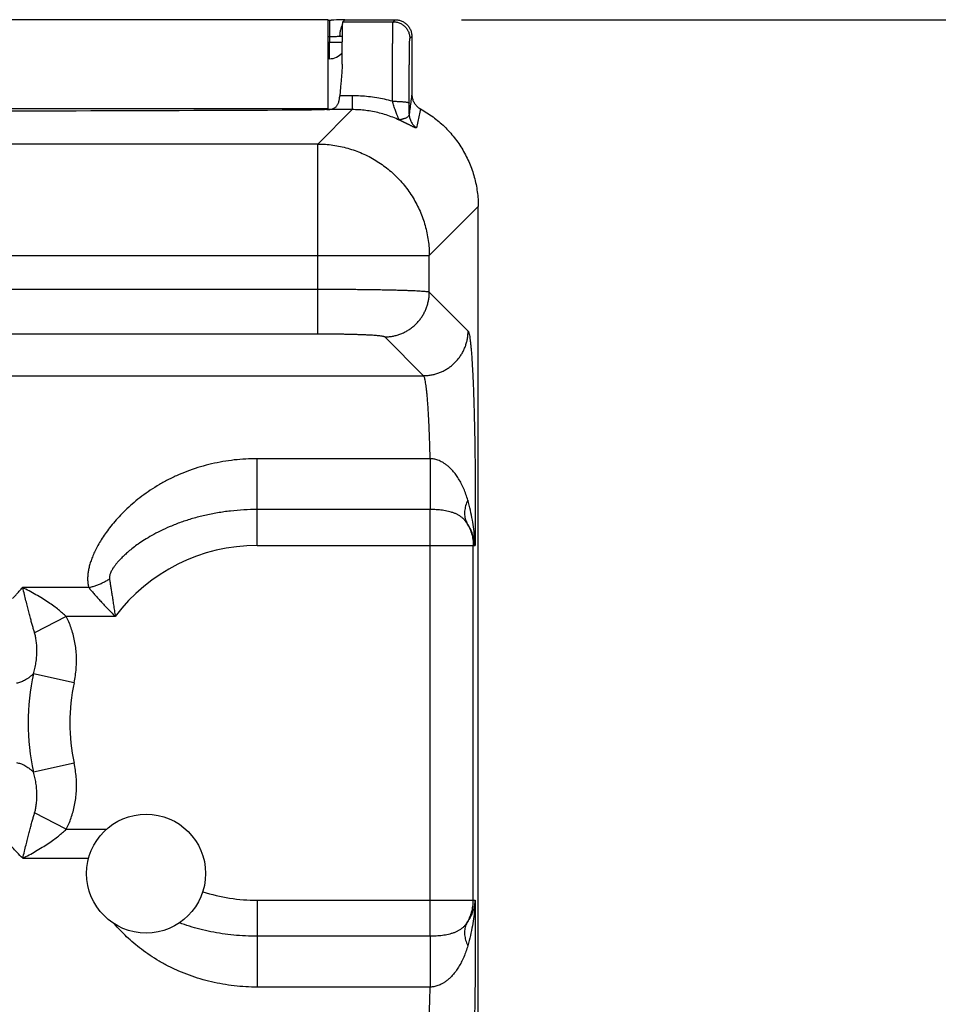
# Model space of a CAD drawing. Header units: inches. Extents: x 0 to 22, y 0 to 17.
# Tile 16 of 42: x 5.3 to 6.1, y 6.7 to 7.6. Entities that reach past the tile are written whole.
import ezdxf

# ---------------------------------------------------------------- set-up
doc = ezdxf.new("R2010")
doc.units = ezdxf.units.IN
doc.header["$LTSCALE"] = 1.21
doc.header["$MEASUREMENT"] = 0
doc.layers.get('0').update_dxf_attribs({"linetype": 'CONTINUOUS'})
doc.layers.add('DIMENSIONS', color=7, linetype='CONTINUOUS')
doc.styles.get("Standard").update_dxf_attribs({"font": 'txt', "width": 0.8})
doc.dimstyles.new('DIMSTYLE_1', dxfattribs={"dimtxt": 0.125, "dimasz": 0.18, "dimexe": 0.18, "dimexo": 0.0625, "dimgap": 0.09, "dimtad": 0, "dimtih": 1, "dimtoh": 1, "dimdec": 3, "dimzin": 4, "dimdsep": 46, "dimtxsty": 'STANDARD', "dimblk": '_FILLED', "dimblk1": '_FILLED', "dimblk2": '_FILLED', "dimcen": 0.09, "dimadec": 0, "dimazin": 0, "dimtp": 0.01, "dimtm": 0.01, "dimtfac": 1, "dimtdec": 3, "dimtofl": 0, "dimtmove": 0, "dimatfit": 3, "dimldrblk": '_FILLED', "dimfxl": 1, "dimtolj": 1, "dimtzin": 4, "dimarcsym": 0})

# ---------------------------------------------------------------- blocks, each defined once
blk = doc.blocks.new('_FILLED')
at = {"color": 0, "linetype": 'BYBLOCK'}
blk.add_solid([(0, 0), (-1, 0.1736), (-1, -0.1736)], dxfattribs=at)
blk = doc.blocks.new('*D2')
at = {"layer": 'DIMENSIONS', "color": 2, "linetype": 'CONTINUOUS'}
for p, q in [((5.6853, 7.56772), (7.32541, 7.56772)), ((7.20041, 7.56772), (7.20041, 6.34509)), ((7.20041, 4.01772), (7.20041, 6.09509)), ((5.73351, 4.01772), (7.32541, 4.01772))]:
    blk.add_line(p, q, dxfattribs=at)
at = {"layer": 'DIMENSIONS', "color": 2, "linetype": 'CONTINUOUS', "xscale": 0.18, "yscale": 0.18, "zscale": 0.18}
for p, rotation in [((7.20041, 7.56772), 90), ((7.20041, 4.01772), 270)]:
    blk.add_blockref('_FILLED', p, dxfattribs=dict(at, rotation=rotation))
at = {"layer": 'DIMENSIONS', "color": 2, "linetype": 'CONTINUOUS', "width": 0.8}
for s, p in [('[', (7.16291, 6.15759)), (']', (7.76291, 6.15759)), ('3.550', (6.53791, 6.15759)), ('90.17', (7.26291, 6.15759))]:
    blk.add_text(s, height=0.125, dxfattribs=at).set_placement(p)

msp = doc.modelspace()

# ---------------------------------------------------------------- linework, layer by layer
at = {"color": 7, "linetype": 'CONTINUOUS'}
for p, q in [((5.56591, 7.56772), (2.36691, 7.56772)), ((5.56591, 7.48722), (5.56591, 7.56772)), ((5.56591, 7.56742), (5.56868, 7.56742)), ((5.56713, 7.56742), (5.56713, 7.55255)), ((5.57911, 7.56592), (5.58091, 7.56772)), ((5.57911, 7.56592), (5.62411, 7.56592)), ((5.58091, 7.56772), (5.62591, 7.56772)), ((5.62411, 7.56592), (5.62591, 7.56772)), ((5.56591, 7.55255), (5.56713, 7.55255)), ((5.56713, 7.55255), (5.56709, 7.54759)), ((5.63911, 7.55092), (5.64091, 7.55272)), ((5.64091, 7.55272), (5.64091, 7.50096)), ((5.56591, 7.54759), (5.56709, 7.54759)), ((5.56709, 7.53272), (5.56709, 7.54759)), ((5.56709, 7.53272), (5.56591, 7.53272)), ((5.5875, 7.49955), (5.57641, 7.49955)), ((5.5875, 7.49955), (5.5875, 7.48715)), ((5.56591, 7.48772), (2.36691, 7.48772)), ((5.55665, 7.45631), (5.5875, 7.48715)), ((5.5875, 7.48715), (5.56488, 7.48715)), ((5.55665, 7.45631), (2.37516, 7.45631)), ((5.55665, 7.28605), (5.55665, 7.45631)), ((5.65656, 7.3564), (5.70041, 7.40025)), ((5.70041, 4.11762), (5.70041, 7.40025)), ((2.27526, 7.3564), (5.65656, 7.3564)), ((5.65656, 7.3235), (5.65656, 7.3564)), ((5.55665, 7.32601), (2.37516, 7.32601)), ((5.6913, 7.28876), (5.65656, 7.3235)), ((5.55665, 7.28605), (2.37516, 7.28605)), ((5.65133, 7.2488), (5.6166, 7.28354)), ((2.28048, 7.2488), (5.65133, 7.2488)), ((5.65734, 7.17441), (5.50241, 7.17441)), ((5.50241, 7.09663), (5.50241, 7.17441)), ((5.65739, 7.12887), (5.50241, 7.12887)), ((5.65739, 6.74656), (5.65739, 7.12887)), ((5.50241, 7.09663), (5.6975, 7.09663)), ((5.69593, 6.7788), (5.69593, 7.09663)), ((5.35156, 7.05893), (5.29211, 7.05893)), ((5.33137, 7.03304), (5.30304, 7.01836)), ((5.37526, 7.03304), (5.33137, 7.03304)), ((5.33842, 6.97374), (5.30203, 6.98174)), ((5.33842, 6.90169), (5.30203, 6.89369)), ((5.33137, 6.84239), (5.30304, 6.85707)), ((5.33137, 6.84239), (5.3674, 6.84239)), ((5.29238, 6.81651), (5.35148, 6.81651)), ((5.50241, 6.7788), (5.6975, 6.7788)), ((5.50241, 6.7788), (5.50241, 6.70103)), ((5.65739, 6.74656), (5.50241, 6.74656)), ((5.65734, 6.70102), (5.50241, 6.70103))]:
    msp.add_line(p, q, dxfattribs=at)
msp.add_lwpolyline([(5.58085, 7.56766), (5.57355, 7.56748), (5.57108, 7.56744), (5.56868, 7.56742)], dxfattribs=at)
msp.add_circle((5.40291, 6.80272), 0.05325, dxfattribs=at)
for centre, radius, start, end in [((5.56709, 7.54772), 0.015, 270, 320.11935), ((5.50241, 6.93772), 0.15892, 90, 143.14108), ((5.50241, 6.93772), 0.20516, 167.60957, 192.38963), ((5.50241, 6.93772), 0.16789, 167.60973, 192.39032), ((5.50241, 6.93772), 0.15892, 252.12139, 270)]:
    msp.add_arc(centre, radius, start, end, dxfattribs=at)
for points, knots in [([(5.57894, 7.56328), (5.57872, 7.56291), (5.57827, 7.5621), (5.5777, 7.56079), (5.5772, 7.55933), (5.5768, 7.5578), (5.57651, 7.5562), (5.57633, 7.55456), (5.57629, 7.55346), (5.57628, 7.5529)], [0, 0, 0, 0, 0.118987, 0.255465, 0.397339, 0.543763, 0.69375, 0.846214, 1, 1, 1, 1]), ([(5.57853, 7.52801), (5.57853, 7.52961), (5.57855, 7.53272), (5.57858, 7.53725), (5.57862, 7.54152), (5.57865, 7.5455), (5.57869, 7.54917), (5.57873, 7.55252), (5.57877, 7.55552), (5.57882, 7.55815), (5.57886, 7.56042), (5.57891, 7.5623), (5.57897, 7.56377), (5.57898, 7.56487), (5.57908, 7.5655), (5.57905, 7.56586), (5.57911, 7.56592)], [0, 0, 0, 0, 0.126098, 0.246029, 0.358847, 0.463834, 0.560888, 0.649332, 0.728494, 0.798147, 0.858037, 0.90768, 0.946791, 0.975336, 0.993091, 1, 1, 1, 1]), ([(5.62356, 7.49462), (5.62356, 7.49654), (5.62356, 7.50034), (5.62357, 7.506), (5.62358, 7.51155), (5.6236, 7.51697), (5.62361, 7.52223), (5.62363, 7.5273), (5.62366, 7.53215), (5.62368, 7.53675), (5.62371, 7.54109), (5.62374, 7.54514), (5.62377, 7.54887), (5.6238, 7.55228), (5.62384, 7.55533), (5.62387, 7.55801), (5.62391, 7.56032), (5.62394, 7.56223), (5.624, 7.56373), (5.624, 7.56485), (5.6241, 7.5655), (5.62406, 7.56585), (5.62411, 7.56592)], [0, 0, 0, 0, 0.080535, 0.160019, 0.238034, 0.314173, 0.388033, 0.459221, 0.527357, 0.592076, 0.65303, 0.709894, 0.762366, 0.810167, 0.853047, 0.89078, 0.923166, 0.950036, 0.971246, 0.986688, 0.996282, 1, 1, 1, 1]), ([(5.62411, 7.56592), (5.62464, 7.56592), (5.62568, 7.56587), (5.62724, 7.56562), (5.62876, 7.56521), (5.63023, 7.56465), (5.63163, 7.56393), (5.63295, 7.56308), (5.63417, 7.56209), (5.63528, 7.56098), (5.63627, 7.55975), (5.63713, 7.55843), (5.63784, 7.55703), (5.63841, 7.55557), (5.63881, 7.55405), (5.63906, 7.55249), (5.63911, 7.55145), (5.63911, 7.55092)], [0, 0, 0, 0, 0.066665, 0.133331, 0.199998, 0.266664, 0.333331, 0.399999, 0.466666, 0.533334, 0.600001, 0.666669, 0.733336, 0.800003, 0.866669, 0.933335, 1, 1, 1, 1]), ([(5.62591, 7.56772), (5.62643, 7.56772), (5.62748, 7.56766), (5.62903, 7.56742), (5.63055, 7.56701), (5.63202, 7.56644), (5.63342, 7.56573), (5.63474, 7.56487), (5.63596, 7.56388), (5.63708, 7.56277), (5.63807, 7.56155), (5.63892, 7.56023), (5.63964, 7.55883), (5.6402, 7.55736), (5.64061, 7.55584), (5.64085, 7.55429), (5.64091, 7.55324), (5.64091, 7.55272)], [0, 0, 0, 0, 0.066673, 0.133327, 0.200015, 0.266655, 0.333353, 0.399984, 0.466686, 0.533314, 0.600016, 0.666647, 0.733345, 0.799985, 0.866673, 0.933327, 1, 1, 1, 1]), ([(5.56713, 7.55255), (5.56767, 7.55255), (5.56876, 7.55257), (5.57038, 7.55263), (5.57197, 7.55272), (5.57349, 7.5528), (5.57492, 7.55288), (5.57584, 7.5529), (5.57628, 7.5529)], [0, 0, 0, 0, 0.177359, 0.35552, 0.530533, 0.69849, 0.855932, 1, 1, 1, 1]), ([(5.57628, 7.5529), (5.57667, 7.5529), (5.57741, 7.5529), (5.57823, 7.5529), (5.57866, 7.5529), (5.57874, 7.5529)], [0, 0, 0, 0, 0.472386, 0.901385, 1, 1, 1, 1]), ([(5.63855, 7.49299), (5.63856, 7.49462), (5.63856, 7.49786), (5.63857, 7.50268), (5.63858, 7.50742), (5.6386, 7.51204), (5.63862, 7.51651), (5.63864, 7.52079), (5.63866, 7.52487), (5.63869, 7.52872), (5.63872, 7.53232), (5.63875, 7.53566), (5.63879, 7.5387), (5.63882, 7.54143), (5.63886, 7.54383), (5.6389, 7.5459), (5.63893, 7.54762), (5.63899, 7.54896), (5.639, 7.54997), (5.63909, 7.55054), (5.63906, 7.55087), (5.63911, 7.55092)], [0, 0, 0, 0, 0.084303, 0.167766, 0.249759, 0.329668, 0.4069, 0.480972, 0.551508, 0.618125, 0.680424, 0.73804, 0.790615, 0.837832, 0.879426, 0.915162, 0.944859, 0.968332, 0.985388, 0.99594, 1, 1, 1, 1]), ([(5.56709, 7.54759), (5.56761, 7.54758), (5.56865, 7.54757), (5.5702, 7.54756), (5.57171, 7.54755), (5.57317, 7.54754), (5.57456, 7.54754), (5.57587, 7.54753), (5.57709, 7.54753), (5.57801, 7.54753), (5.57853, 7.54753), (5.57868, 7.54753)], [0, 0, 0, 0, 0.135331, 0.269179, 0.400076, 0.52659, 0.647335, 0.760988, 0.866303, 0.962129, 1, 1, 1, 1]), ([(5.57853, 7.52801), (5.57852, 7.52667), (5.57843, 7.52384), (5.57814, 7.51942), (5.57773, 7.51469), (5.57726, 7.50973), (5.5768, 7.50466), (5.57653, 7.50125), (5.57641, 7.49955)], [0, 0, 0, 0, 0.141424, 0.297472, 0.465088, 0.640744, 0.820474, 1, 1, 1, 1]), ([(5.56488, 7.48715), (5.56551, 7.48717), (5.56669, 7.48724), (5.56835, 7.48747), (5.56979, 7.48784), (5.57103, 7.48834), (5.57211, 7.48898), (5.57303, 7.48974), (5.57381, 7.49062), (5.57447, 7.49162), (5.57501, 7.49273), (5.57546, 7.49394), (5.57581, 7.49523), (5.57609, 7.49661), (5.57629, 7.49806), (5.57638, 7.49905), (5.57641, 7.49955)], [0, 0, 0, 0, 0.097468, 0.18332, 0.259239, 0.327809, 0.391606, 0.45252, 0.512522, 0.573928, 0.637678, 0.704003, 0.773043, 0.845653, 0.921529, 1, 1, 1, 1]), ([(5.62356, 7.49462), (5.62124, 7.49527), (5.61656, 7.49645), (5.60942, 7.49783), (5.60217, 7.49882), (5.59485, 7.49941), (5.58995, 7.49955), (5.5875, 7.49955)], [0, 0, 0, 0, 0.197472, 0.396775, 0.597363, 0.798649, 1, 1, 1, 1]), ([(5.64091, 7.50096), (5.64063, 7.49897), (5.64009, 7.49501), (5.6393, 7.48909), (5.63878, 7.48517), (5.63853, 7.48321)], [0, 0, 0, 0, 0.336315, 0.669684, 1, 1, 1, 1]), ([(5.64091, 7.50096), (5.64091, 7.50042), (5.64097, 7.49935), (5.64122, 7.49776), (5.64165, 7.49621), (5.64223, 7.49471), (5.64298, 7.49329), (5.64387, 7.49195), (5.64489, 7.49071), (5.64604, 7.4896), (5.64731, 7.48861), (5.64822, 7.48804), (5.64868, 7.48779)], [0, 0, 0, 0, 0.10002, 0.200392, 0.300536, 0.400306, 0.500505, 0.600662, 0.700311, 0.800254, 0.900344, 1, 1, 1, 1]), ([(5.62356, 7.49462), (5.62411, 7.49462), (5.62522, 7.49462), (5.62686, 7.49458), (5.62846, 7.49453), (5.63, 7.49446), (5.63146, 7.49437), (5.63283, 7.49427), (5.63407, 7.49415), (5.63519, 7.49402), (5.63616, 7.49387), (5.63698, 7.49371), (5.63763, 7.49355), (5.63811, 7.49338), (5.63842, 7.49322), (5.63855, 7.49306), (5.63855, 7.49299)], [0, 0, 0, 0, 0.1095, 0.21763, 0.32309, 0.424586, 0.520874, 0.610781, 0.693217, 0.767197, 0.831853, 0.886463, 0.930485, 0.963635, 0.986155, 1, 1, 1, 1]), ([(5.62963, 7.47778), (5.6296, 7.47784), (5.62952, 7.47801), (5.62937, 7.47834), (5.62915, 7.47884), (5.62885, 7.47954), (5.62847, 7.48044), (5.62801, 7.48158), (5.62746, 7.48295), (5.62684, 7.48456), (5.62618, 7.48637), (5.6255, 7.48834), (5.62482, 7.49041), (5.62417, 7.49252), (5.62375, 7.49393), (5.62356, 7.49462)], [0, 0, 0, 0, 0.010824, 0.030816, 0.06104, 0.102752, 0.157123, 0.225394, 0.308301, 0.404901, 0.513435, 0.631081, 0.754144, 0.878536, 1, 1, 1, 1]), ([(5.63853, 7.48321), (5.63853, 7.484), (5.63854, 7.48559), (5.63855, 7.48801), (5.63855, 7.49048), (5.63855, 7.49215), (5.63855, 7.49299)], [0, 0, 0, 0, 0.24069, 0.488013, 0.741315, 1, 1, 1, 1]), ([(2.38065, 7.48695), (2.45096, 7.48667), (2.59164, 7.48617), (2.80274, 7.48552), (3.01401, 7.48497), (3.2254, 7.48454), (3.4369, 7.48421), (3.64848, 7.484), (3.86009, 7.48389), (4.07172, 7.48389), (4.28334, 7.484), (4.49491, 7.48421), (4.70641, 7.48454), (4.91781, 7.48497), (5.12908, 7.48552), (5.34018, 7.48617), (5.48086, 7.48667), (5.55117, 7.48695)], [0, 0, 0, 0, 0.066526, 0.133115, 0.199752, 0.26643, 0.333142, 0.399876, 0.466623, 0.533377, 0.600124, 0.666858, 0.73357, 0.800248, 0.866885, 0.933474, 1, 1, 1, 1]), ([(5.56488, 7.48715), (5.56418, 7.48713), (5.56275, 7.4871), (5.56056, 7.48705), (5.55829, 7.48701), (5.55596, 7.48698), (5.55358, 7.48696), (5.55198, 7.48695), (5.55117, 7.48695)], [0, 0, 0, 0, 0.153037, 0.313203, 0.478905, 0.649314, 0.82359, 1, 1, 1, 1]), ([(5.62963, 7.47778), (5.62773, 7.47867), (5.62388, 7.48032), (5.61796, 7.48244), (5.61194, 7.48417), (5.60584, 7.48551), (5.59972, 7.48646), (5.5936, 7.48703), (5.58952, 7.48715), (5.5875, 7.48715)], [0, 0, 0, 0, 0.144688, 0.28911, 0.433116, 0.576465, 0.718912, 0.860187, 1, 1, 1, 1]), ([(5.63853, 7.48321), (5.63853, 7.4829), (5.63845, 7.48229), (5.63808, 7.48142), (5.63744, 7.48065), (5.63655, 7.48), (5.63548, 7.47949), (5.63437, 7.4791), (5.63332, 7.47879), (5.63238, 7.47852), (5.63156, 7.47833), (5.63089, 7.47814), (5.63036, 7.47808), (5.63004, 7.47786), (5.6298, 7.47784), (5.62967, 7.47779), (5.62962, 7.47778)], [0, 0, 0, 0, 0.083331, 0.163375, 0.248394, 0.347263, 0.456412, 0.562877, 0.661733, 0.749414, 0.824817, 0.887156, 0.93523, 0.963986, 0.987311, 1, 1, 1, 1]), ([(5.63853, 7.48321), (5.63853, 7.48267), (5.63859, 7.4816), (5.63885, 7.48), (5.63929, 7.47844), (5.63989, 7.47694), (5.64064, 7.47551), (5.64155, 7.47417), (5.6426, 7.47293), (5.64377, 7.47182), (5.64463, 7.47116), (5.64508, 7.47086)], [0, 0, 0, 0, 0.111, 0.222039, 0.333098, 0.444181, 0.55529, 0.666427, 0.777593, 0.888784, 1, 1, 1, 1]), ([(5.64868, 7.48779), (5.64827, 7.48589), (5.64745, 7.48211), (5.64624, 7.47647), (5.64546, 7.47272), (5.64508, 7.47086)], [0, 0, 0, 0, 0.336396, 0.669883, 1, 1, 1, 1]), ([(5.64868, 7.48779), (5.65063, 7.48672), (5.65445, 7.48445), (5.65994, 7.48066), (5.66517, 7.47653), (5.67011, 7.47205), (5.67474, 7.46725), (5.67904, 7.46215), (5.68299, 7.45678), (5.68657, 7.45116), (5.68977, 7.44531), (5.69257, 7.43925), (5.69497, 7.43303), (5.69694, 7.42665), (5.69848, 7.42016), (5.69959, 7.41357), (5.70026, 7.40693), (5.70041, 7.40248), (5.70041, 7.40025)], [0, 0, 0, 0, 0.062478, 0.12495, 0.187417, 0.24988, 0.312343, 0.374808, 0.437277, 0.499752, 0.562235, 0.62473, 0.687236, 0.749757, 0.812292, 0.874844, 0.937413, 1, 1, 1, 1]), ([(5.64508, 7.47086), (5.64506, 7.47079), (5.64486, 7.47068), (5.64448, 7.47078), (5.64391, 7.47095), (5.64319, 7.47125), (5.64236, 7.47163), (5.64147, 7.47205), (5.64058, 7.47249), (5.63969, 7.47294), (5.63883, 7.47337), (5.638, 7.47378), (5.6372, 7.47418), (5.63645, 7.47455), (5.63574, 7.4749), (5.63507, 7.47522), (5.63445, 7.47553), (5.63387, 7.47581), (5.63332, 7.47607), (5.63281, 7.47631), (5.63235, 7.47652), (5.63192, 7.47673), (5.63151, 7.47691), (5.63113, 7.47709), (5.63077, 7.47726), (5.63043, 7.47741), (5.63013, 7.47755), (5.62986, 7.47767), (5.6297, 7.47775), (5.62963, 7.47778)], [0, 0, 0, 0, 0.011458, 0.033374, 0.068795, 0.115905, 0.170816, 0.228999, 0.287979, 0.346367, 0.403165, 0.457756, 0.509763, 0.558998, 0.605295, 0.64867, 0.689249, 0.727211, 0.76266, 0.795463, 0.825599, 0.853294, 0.879186, 0.903729, 0.927111, 0.949091, 0.969079, 0.986394, 1, 1, 1, 1]), ([(5.55665, 7.45631), (5.55893, 7.4563), (5.56347, 7.45614), (5.57026, 7.45543), (5.57699, 7.45426), (5.58362, 7.45263), (5.59012, 7.45055), (5.59647, 7.44804), (5.60264, 7.4451), (5.60859, 7.44174), (5.61429, 7.43799), (5.61973, 7.43386), (5.62488, 7.42936), (5.6297, 7.42453), (5.63419, 7.41938), (5.63831, 7.41394), (5.64206, 7.40823), (5.6454, 7.40228), (5.64834, 7.39611), (5.65085, 7.38975), (5.65291, 7.38325), (5.65453, 7.37664), (5.65569, 7.36994), (5.65639, 7.36319), (5.65655, 7.35866), (5.65656, 7.3564)], [0, 0, 0, 0, 0.043491, 0.086989, 0.130493, 0.174003, 0.217516, 0.261034, 0.304554, 0.348076, 0.391601, 0.435131, 0.478667, 0.522198, 0.56572, 0.609231, 0.652734, 0.69624, 0.739776, 0.783318, 0.826805, 0.870204, 0.913512, 0.956758, 1, 1, 1, 1]), ([(5.65656, 7.3235), (5.6564, 7.32359), (5.6559, 7.32371), (5.65496, 7.32388), (5.65357, 7.32404), (5.65176, 7.3242), (5.64953, 7.32436), (5.64689, 7.32452), (5.64385, 7.32467), (5.64042, 7.32482), (5.63663, 7.32496), (5.63249, 7.3251), (5.62802, 7.32523), (5.62323, 7.32535), (5.61816, 7.32546), (5.61281, 7.32556), (5.60722, 7.32565), (5.6014, 7.32573), (5.59539, 7.32581), (5.5892, 7.32587), (5.58287, 7.32592), (5.57642, 7.32596), (5.56988, 7.32599), (5.56328, 7.326), (5.55886, 7.32601), (5.55665, 7.32601)], [0, 0, 0, 0, 0.005391, 0.015043, 0.028996, 0.047211, 0.069617, 0.096118, 0.126598, 0.160919, 0.198919, 0.240418, 0.285223, 0.333146, 0.383984, 0.437531, 0.493559, 0.551823, 0.612072, 0.674043, 0.737467, 0.802065, 0.867556, 0.933639, 1, 1, 1, 1]), ([(5.6166, 7.28354), (5.61776, 7.28354), (5.62008, 7.28365), (5.62354, 7.28411), (5.62694, 7.28487), (5.63026, 7.28592), (5.63349, 7.28726), (5.63658, 7.28888), (5.63952, 7.29075), (5.64229, 7.29288), (5.64486, 7.29524), (5.64722, 7.29781), (5.64934, 7.30058), (5.65122, 7.30352), (5.65284, 7.30661), (5.65417, 7.30983), (5.65523, 7.31316), (5.65599, 7.31656), (5.65645, 7.32002), (5.65656, 7.32234), (5.65656, 7.3235)], [0, 0, 0, 0, 0.055526, 0.111061, 0.166605, 0.222157, 0.277716, 0.333281, 0.388851, 0.444424, 0.499998, 0.555573, 0.611146, 0.666716, 0.722281, 0.777841, 0.833393, 0.888937, 0.944473, 1, 1, 1, 1]), ([(5.65133, 7.2488), (5.65249, 7.2488), (5.65482, 7.24891), (5.65827, 7.24937), (5.66168, 7.25013), (5.665, 7.25119), (5.66822, 7.25252), (5.67132, 7.25414), (5.67426, 7.25602), (5.67703, 7.25814), (5.6796, 7.2605), (5.68196, 7.26307), (5.68408, 7.26584), (5.68596, 7.26878), (5.68757, 7.27187), (5.68891, 7.2751), (5.68997, 7.27842), (5.69073, 7.28182), (5.69119, 7.28528), (5.69129, 7.2876), (5.6913, 7.28876)], [0, 0, 0, 0, 0.055526, 0.111062, 0.166606, 0.222158, 0.277718, 0.333283, 0.388852, 0.444425, 0.5, 0.555574, 0.611147, 0.666717, 0.722282, 0.777841, 0.833393, 0.888938, 0.944473, 1, 1, 1, 1]), ([(5.6913, 7.28876), (5.69148, 7.28858), (5.69179, 7.28791), (5.69217, 7.28665), (5.69256, 7.28481), (5.69295, 7.2824), (5.69333, 7.27944), (5.69371, 7.27593), (5.69408, 7.27188), (5.69444, 7.26732), (5.69479, 7.26226), (5.69512, 7.25672), (5.69544, 7.25073), (5.69574, 7.24429), (5.69602, 7.23744), (5.69628, 7.2302), (5.69653, 7.2226), (5.69675, 7.21467), (5.69695, 7.20645), (5.69713, 7.19795), (5.69729, 7.18923), (5.69742, 7.1803), (5.69753, 7.1712), (5.69761, 7.16195), (5.69767, 7.15259), (5.69771, 7.14317), (5.69772, 7.13373), (5.6977, 7.12432), (5.69766, 7.11498), (5.69759, 7.10576), (5.69753, 7.09966), (5.6975, 7.09663)], [0, 0, 0, 0, 0.004148, 0.011013, 0.020752, 0.0334, 0.048941, 0.067325, 0.088467, 0.112269, 0.138633, 0.167471, 0.198693, 0.232196, 0.267853, 0.30553, 0.345073, 0.386327, 0.42913, 0.473308, 0.518684, 0.565112, 0.612446, 0.660539, 0.709215, 0.75824, 0.807364, 0.856341, 0.904928, 0.952887, 1, 1, 1, 1]), ([(5.6166, 7.28354), (5.6165, 7.28364), (5.61612, 7.28378), (5.61541, 7.28397), (5.61434, 7.28415), (5.61295, 7.28434), (5.61121, 7.28452), (5.60916, 7.2847), (5.60681, 7.28487), (5.60416, 7.28503), (5.60123, 7.28518), (5.59804, 7.28533), (5.59461, 7.28546), (5.59096, 7.28558), (5.58711, 7.28569), (5.58308, 7.28578), (5.57889, 7.28586), (5.57457, 7.28593), (5.57016, 7.28598), (5.56568, 7.28602), (5.56117, 7.28604), (5.55816, 7.28605), (5.55665, 7.28605)], [0, 0, 0, 0, 0.006956, 0.019248, 0.037166, 0.060699, 0.089728, 0.124066, 0.163457, 0.207688, 0.25656, 0.309797, 0.367053, 0.427964, 0.492179, 0.559371, 0.629214, 0.701249, 0.774921, 0.849665, 0.924892, 1, 1, 1, 1]), ([(5.65734, 7.17441), (5.65729, 7.1767), (5.65718, 7.18121), (5.65699, 7.18787), (5.65678, 7.19431), (5.65654, 7.2005), (5.65628, 7.20642), (5.65599, 7.21204), (5.65569, 7.21733), (5.65536, 7.22227), (5.65502, 7.22684), (5.65466, 7.23102), (5.65429, 7.2348), (5.6539, 7.23815), (5.6535, 7.24106), (5.6531, 7.24352), (5.65269, 7.24551), (5.65227, 7.24705), (5.65187, 7.24812), (5.65152, 7.24866), (5.65133, 7.2488)], [0, 0, 0, 0, 0.091707, 0.180797, 0.266917, 0.349724, 0.428883, 0.504066, 0.574931, 0.641151, 0.702437, 0.758544, 0.809237, 0.854296, 0.893545, 0.926846, 0.954106, 0.975284, 0.990446, 1, 1, 1, 1]), ([(5.50241, 7.17441), (5.49899, 7.17441), (5.49213, 7.17421), (5.48186, 7.17335), (5.47165, 7.17189), (5.46154, 7.16985), (5.45161, 7.16723), (5.4419, 7.16404), (5.43249, 7.1603), (5.42345, 7.15605), (5.41484, 7.15136), (5.40673, 7.14629), (5.39917, 7.14093), (5.39219, 7.13536), (5.38582, 7.12967), (5.38006, 7.12395), (5.37489, 7.11826), (5.37031, 7.11267), (5.36629, 7.10722), (5.3628, 7.10195), (5.35981, 7.0969), (5.3573, 7.09208), (5.35524, 7.08749), (5.35356, 7.08316), (5.3523, 7.07906), (5.35137, 7.07519), (5.35078, 7.07154), (5.35051, 7.06808), (5.35055, 7.06483), (5.35088, 7.06179), (5.3513, 7.05985), (5.35156, 7.05893)], [0, 0, 0, 0, 0.048976, 0.098145, 0.147381, 0.196569, 0.245603, 0.294363, 0.342713, 0.390443, 0.437292, 0.482989, 0.527266, 0.569889, 0.610661, 0.649428, 0.686092, 0.720589, 0.752895, 0.783016, 0.810994, 0.836893, 0.860806, 0.882882, 0.903274, 0.922186, 0.939795, 0.956258, 0.971698, 0.986237, 1, 1, 1, 1]), ([(5.69101, 7.1373), (5.69053, 7.13903), (5.68945, 7.14246), (5.68755, 7.14744), (5.68535, 7.15214), (5.68293, 7.15643), (5.68039, 7.16018), (5.67784, 7.16335), (5.67534, 7.16597), (5.67294, 7.1681), (5.67064, 7.16982), (5.66844, 7.17119), (5.66637, 7.17225), (5.66442, 7.17305), (5.66258, 7.17365), (5.6608, 7.17406), (5.65907, 7.17431), (5.65792, 7.17439), (5.65734, 7.17441)], [0, 0, 0, 0, 0.101174, 0.201699, 0.299666, 0.392842, 0.478213, 0.554215, 0.621384, 0.681221, 0.734762, 0.782863, 0.826185, 0.865418, 0.901414, 0.935139, 0.96763, 1, 1, 1, 1]), ([(5.65734, 7.17441), (5.65734, 7.17338), (5.65734, 7.17131), (5.65735, 7.16816), (5.65735, 7.16497), (5.65735, 7.16175), (5.65735, 7.15853), (5.65736, 7.15532), (5.65736, 7.15215), (5.65736, 7.14905), (5.65737, 7.14603), (5.65737, 7.14312), (5.65737, 7.14034), (5.65738, 7.1377), (5.65738, 7.13522), (5.65738, 7.13293), (5.65739, 7.13083), (5.65739, 7.1295), (5.65739, 7.12887)], [0, 0, 0, 0, 0.067599, 0.136783, 0.207057, 0.277929, 0.348901, 0.419475, 0.489154, 0.557449, 0.623881, 0.687983, 0.749306, 0.807418, 0.861912, 0.912405, 0.958542, 1, 1, 1, 1]), ([(5.69101, 7.1373), (5.69063, 7.13648), (5.68993, 7.13484), (5.6891, 7.13236), (5.68851, 7.1299), (5.68817, 7.1275), (5.68808, 7.12516), (5.68824, 7.1229), (5.68864, 7.12075), (5.6893, 7.1187), (5.6899, 7.11742), (5.69024, 7.11681)], [0, 0, 0, 0, 0.1276, 0.250582, 0.368938, 0.482797, 0.592438, 0.698303, 0.800995, 0.901267, 1, 1, 1, 1]), ([(5.6975, 7.09663), (5.69746, 7.09894), (5.69724, 7.10381), (5.69647, 7.11143), (5.6952, 7.11967), (5.69339, 7.12838), (5.69186, 7.13429), (5.69101, 7.1373)], [0, 0, 0, 0, 0.167663, 0.353927, 0.556477, 0.772778, 1, 1, 1, 1]), ([(5.50241, 7.12887), (5.4984, 7.12887), (5.49042, 7.12865), (5.47854, 7.12765), (5.46689, 7.12601), (5.45557, 7.12375), (5.44467, 7.12092), (5.43429, 7.11756), (5.42461, 7.11379), (5.41586, 7.10978), (5.40822, 7.10575), (5.40169, 7.10185), (5.39613, 7.09815), (5.39138, 7.09466), (5.38733, 7.0914), (5.38388, 7.08836), (5.38095, 7.08555), (5.37848, 7.08294), (5.37641, 7.08054), (5.37469, 7.07833), (5.3733, 7.07631), (5.37218, 7.07446), (5.37133, 7.07279), (5.3707, 7.07128), (5.37029, 7.06993), (5.37006, 7.06873), (5.37, 7.06769), (5.37005, 7.06704), (5.3701, 7.06674)], [0, 0, 0, 0, 0.07789, 0.155217, 0.23157, 0.306534, 0.379559, 0.450331, 0.518459, 0.58146, 0.63738, 0.686256, 0.729291, 0.767236, 0.800734, 0.830353, 0.856546, 0.879708, 0.900165, 0.918201, 0.93405, 0.947936, 0.960061, 0.970584, 0.979648, 0.987432, 0.994143, 1, 1, 1, 1]), ([(5.69024, 7.11681), (5.68981, 7.11746), (5.68888, 7.11874), (5.68725, 7.12049), (5.68541, 7.12208), (5.68336, 7.12348), (5.68113, 7.12469), (5.67875, 7.12571), (5.67625, 7.12656), (5.67366, 7.12725), (5.671, 7.12779), (5.66831, 7.12821), (5.66559, 7.12852), (5.66286, 7.12872), (5.66012, 7.12885), (5.6583, 7.12887), (5.65739, 7.12887)], [0, 0, 0, 0, 0.064411, 0.129761, 0.196284, 0.264183, 0.33361, 0.404599, 0.477022, 0.550605, 0.624991, 0.699832, 0.774859, 0.849952, 0.925043, 1, 1, 1, 1]), ([(5.6975, 7.09663), (5.6974, 7.098), (5.69706, 7.10077), (5.69609, 7.1049), (5.69464, 7.10902), (5.6927, 7.11303), (5.69111, 7.11557), (5.69024, 7.11681)], [0, 0, 0, 0, 0.189326, 0.385034, 0.58597, 0.791226, 1, 1, 1, 1]), ([(5.69024, 7.11681), (5.69071, 7.11605), (5.69159, 7.1145), (5.69274, 7.1121), (5.69372, 7.10963), (5.69452, 7.1071), (5.69515, 7.10453), (5.6956, 7.10192), (5.69587, 7.09928), (5.69593, 7.09752), (5.69593, 7.09663)], [0, 0, 0, 0, 0.125901, 0.251316, 0.376328, 0.501104, 0.625839, 0.750545, 0.875238, 1, 1, 1, 1]), ([(5.35156, 7.05893), (5.35265, 7.05918), (5.35482, 7.05975), (5.35802, 7.06079), (5.36118, 7.06202), (5.36426, 7.06342), (5.36724, 7.06499), (5.36916, 7.06614), (5.3701, 7.06674)], [0, 0, 0, 0, 0.165425, 0.33235, 0.50003, 0.667702, 0.834608, 1, 1, 1, 1]), ([(5.3701, 7.06674), (5.37027, 7.06571), (5.37061, 7.06354), (5.37116, 7.06014), (5.37175, 7.05642), (5.37238, 7.05239), (5.37304, 7.04803), (5.37376, 7.04334), (5.3745, 7.0383), (5.375, 7.03483), (5.37525, 7.03304)], [0, 0, 0, 0, 0.092173, 0.193177, 0.303373, 0.423044, 0.552343, 0.691422, 0.840577, 1, 1, 1, 1]), ([(5.28327, 7.04918), (5.28392, 7.04989), (5.28548, 7.05122), (5.28754, 7.0537), (5.2898, 7.05627), (5.29131, 7.05807), (5.29211, 7.05893)], [0, 0, 0, 0, 0.219292, 0.465451, 0.732704, 1, 1, 1, 1]), ([(5.33137, 7.03304), (5.33033, 7.03404), (5.32809, 7.0361), (5.32439, 7.03918), (5.32014, 7.0424), (5.3153, 7.04576), (5.30993, 7.0492), (5.30417, 7.05262), (5.29828, 7.05588), (5.29432, 7.05795), (5.29237, 7.05893)], [0, 0, 0, 0, 0.092303, 0.194249, 0.307353, 0.432971, 0.570093, 0.714866, 0.860499, 1, 1, 1, 1]), ([(5.30304, 7.01836), (5.30274, 7.0194), (5.30211, 7.02158), (5.30112, 7.02501), (5.30008, 7.02875), (5.29896, 7.03281), (5.29779, 7.03724), (5.29658, 7.04204), (5.29528, 7.04725), (5.29392, 7.05294), (5.29291, 7.05687), (5.29238, 7.05892)], [0, 0, 0, 0, 0.07755, 0.162382, 0.254774, 0.355277, 0.464166, 0.581862, 0.709268, 0.848777, 1, 1, 1, 1]), ([(5.35156, 7.05893), (5.35228, 7.05808), (5.35378, 7.05631), (5.35616, 7.05355), (5.35877, 7.05058), (5.36161, 7.0474), (5.36469, 7.04403), (5.36799, 7.04048), (5.37153, 7.0368), (5.37398, 7.0343), (5.37525, 7.03304)], [0, 0, 0, 0, 0.09462, 0.198418, 0.311286, 0.432959, 0.563045, 0.701145, 0.846941, 1, 1, 1, 1]), ([(5.33842, 6.97374), (5.33888, 6.97583), (5.33966, 6.98003), (5.34038, 6.98639), (5.34067, 6.99276), (5.34052, 6.99907), (5.33995, 7.00529), (5.33896, 7.01135), (5.33758, 7.01721), (5.33585, 7.0228), (5.33379, 7.02808), (5.33221, 7.03143), (5.33137, 7.03304)], [0, 0, 0, 0, 0.105312, 0.210468, 0.315104, 0.418868, 0.521416, 0.622398, 0.721308, 0.817576, 0.910642, 1, 1, 1, 1]), ([(5.30202, 6.98174), (5.30251, 6.98332), (5.30337, 6.98656), (5.30433, 6.99155), (5.30493, 6.99661), (5.30517, 7.0016), (5.30506, 7.00638), (5.30465, 7.01081), (5.30398, 7.01478), (5.30337, 7.01723), (5.30304, 7.01836)], [0, 0, 0, 0, 0.133557, 0.271293, 0.409693, 0.545371, 0.674974, 0.795729, 0.905034, 1, 1, 1, 1]), ([(5.30203, 6.98174), (5.30132, 6.98109), (5.29996, 6.97989), (5.29791, 6.97826), (5.29594, 6.97688), (5.29404, 6.97574), (5.2922, 6.97481), (5.29039, 6.9741), (5.28861, 6.97359), (5.28742, 6.97339), (5.28683, 6.97332)], [0, 0, 0, 0, 0.162256, 0.309675, 0.4447, 0.5695, 0.685976, 0.795613, 0.899802, 1, 1, 1, 1]), ([(5.28683, 6.90211), (5.28745, 6.90204), (5.2887, 6.90182), (5.29056, 6.90128), (5.29242, 6.90052), (5.29429, 6.89955), (5.29618, 6.89839), (5.29811, 6.89702), (5.30007, 6.89545), (5.30137, 6.8943), (5.30202, 6.8937)], [0, 0, 0, 0, 0.106024, 0.214925, 0.328154, 0.446991, 0.572611, 0.706046, 0.848233, 1, 1, 1, 1]), ([(5.33137, 6.84239), (5.3322, 6.844), (5.33378, 6.84733), (5.33583, 6.85259), (5.33757, 6.85818), (5.33895, 6.86403), (5.33994, 6.87009), (5.34052, 6.87631), (5.34067, 6.88262), (5.34039, 6.88899), (5.33966, 6.89537), (5.33889, 6.89959), (5.33842, 6.90169)], [0, 0, 0, 0, 0.08888, 0.181695, 0.277864, 0.376754, 0.477717, 0.580218, 0.683969, 0.788702, 0.894142, 1, 1, 1, 1]), ([(5.30304, 6.85707), (5.30337, 6.85819), (5.30397, 6.86064), (5.30464, 6.8646), (5.30506, 6.86903), (5.30517, 6.87381), (5.30493, 6.8788), (5.30433, 6.88387), (5.30338, 6.88886), (5.30251, 6.89211), (5.30202, 6.89369)], [0, 0, 0, 0, 0.094579, 0.203651, 0.324296, 0.453874, 0.589626, 0.728183, 0.866153, 1, 1, 1, 1]), ([(5.29238, 6.81651), (5.29293, 6.81856), (5.29393, 6.82251), (5.2953, 6.82821), (5.2966, 6.83342), (5.2978, 6.83821), (5.29895, 6.84263), (5.30007, 6.84669), (5.30112, 6.85043), (5.30211, 6.85385), (5.30274, 6.85603), (5.30304, 6.85707)], [0, 0, 0, 0, 0.15234, 0.291485, 0.418919, 0.536379, 0.644914, 0.745267, 0.837649, 0.922495, 1, 1, 1, 1]), ([(5.29238, 6.81651), (5.29074, 6.81819), (5.28757, 6.8215), (5.28296, 6.82636), (5.2786, 6.83095), (5.27447, 6.83522), (5.27054, 6.83913), (5.26679, 6.84264), (5.2632, 6.84571), (5.25975, 6.84834), (5.25643, 6.85048), (5.25321, 6.85213), (5.2501, 6.85326), (5.24803, 6.85369), (5.24703, 6.8538)], [0, 0, 0, 0, 0.118299, 0.230794, 0.337068, 0.436819, 0.529821, 0.615942, 0.695212, 0.767747, 0.833843, 0.894069, 0.949158, 1, 1, 1, 1]), ([(5.29238, 6.81651), (5.29427, 6.81746), (5.29818, 6.81949), (5.30402, 6.82273), (5.3098, 6.82615), (5.31521, 6.82961), (5.32008, 6.83299), (5.32435, 6.83623), (5.32807, 6.83932), (5.33033, 6.84138), (5.33137, 6.84239)], [0, 0, 0, 0, 0.135664, 0.28088, 0.426697, 0.564713, 0.691009, 0.804738, 0.907235, 1, 1, 1, 1]), ([(5.6975, 6.7788), (5.6974, 6.77743), (5.69706, 6.77466), (5.69609, 6.77053), (5.69464, 6.76642), (5.6927, 6.7624), (5.69111, 6.75986), (5.69024, 6.75862)], [0, 0, 0, 0, 0.189273, 0.385002, 0.585969, 0.791254, 1, 1, 1, 1]), ([(5.69024, 6.75862), (5.69071, 6.75938), (5.69159, 6.76093), (5.69274, 6.76333), (5.69372, 6.7658), (5.69452, 6.76833), (5.69515, 6.77091), (5.6956, 6.77352), (5.69587, 6.77615), (5.69593, 6.77792), (5.69593, 6.7788)], [0, 0, 0, 0, 0.125902, 0.251316, 0.376328, 0.501104, 0.625839, 0.750545, 0.875238, 1, 1, 1, 1]), ([(5.6975, 6.7788), (5.69746, 6.77649), (5.69724, 6.77163), (5.69648, 6.76401), (5.6952, 6.75577), (5.69339, 6.74706), (5.69186, 6.74115), (5.69101, 6.73813)], [0, 0, 0, 0, 0.167533, 0.353691, 0.556199, 0.772567, 1, 1, 1, 1]), ([(5.6975, 6.7788), (5.69753, 6.77578), (5.69759, 6.76967), (5.69766, 6.76046), (5.6977, 6.75112), (5.69772, 6.7417), (5.69771, 6.73226), (5.69767, 6.72284), (5.69761, 6.71348), (5.69753, 6.70424), (5.69742, 6.69513), (5.69729, 6.6862), (5.69713, 6.67748), (5.69695, 6.66899), (5.69675, 6.66076), (5.69653, 6.65283), (5.69628, 6.64523), (5.69602, 6.63799), (5.69574, 6.63114), (5.69544, 6.62471), (5.69512, 6.61871), (5.69479, 6.61317), (5.69444, 6.60812), (5.69408, 6.60355), (5.69371, 6.59951), (5.69333, 6.59599), (5.69295, 6.59303), (5.69256, 6.59063), (5.69217, 6.58878), (5.69179, 6.58752), (5.69148, 6.58686), (5.6913, 6.58667)], [0, 0, 0, 0, 0.047113, 0.095072, 0.143659, 0.192636, 0.24176, 0.290785, 0.339461, 0.387554, 0.434888, 0.481316, 0.526692, 0.57087, 0.613673, 0.654926, 0.69447, 0.732147, 0.767804, 0.801307, 0.832529, 0.861366, 0.88773, 0.911532, 0.932675, 0.951059, 0.966599, 0.979248, 0.988987, 0.995852, 1, 1, 1, 1]), ([(5.50241, 6.70103), (5.49898, 6.70103), (5.49209, 6.70122), (5.48179, 6.70209), (5.47154, 6.70356), (5.4614, 6.70561), (5.45144, 6.70825), (5.4417, 6.71147), (5.43226, 6.71523), (5.4232, 6.71951), (5.41457, 6.72423), (5.40645, 6.72933), (5.39889, 6.73472), (5.39191, 6.74031), (5.38555, 6.74602), (5.37979, 6.75176), (5.37625, 6.75568), (5.37458, 6.75763)], [0, 0, 0, 0, 0.071421, 0.143136, 0.214955, 0.286709, 0.358238, 0.429362, 0.499873, 0.569465, 0.637744, 0.704333, 0.768855, 0.830917, 0.890218, 0.946619, 1, 1, 1, 1]), ([(5.50241, 6.74656), (5.49889, 6.74656), (5.49186, 6.74673), (5.48139, 6.74751), (5.47108, 6.74878), (5.46099, 6.75054), (5.45119, 6.75276), (5.44176, 6.75541), (5.43565, 6.75747), (5.43268, 6.75856)], [0, 0, 0, 0, 0.148576, 0.296362, 0.44267, 0.586842, 0.728222, 0.866158, 1, 1, 1, 1]), ([(5.69024, 6.75862), (5.68981, 6.75797), (5.68888, 6.75669), (5.68725, 6.75494), (5.6854, 6.75335), (5.68335, 6.75195), (5.68112, 6.75074), (5.67874, 6.74972), (5.67624, 6.74887), (5.67365, 6.74818), (5.67099, 6.74764), (5.6683, 6.74722), (5.66558, 6.74692), (5.66285, 6.74671), (5.66012, 6.74659), (5.6583, 6.74656), (5.65739, 6.74656)], [0, 0, 0, 0, 0.064436, 0.129812, 0.196362, 0.264293, 0.333754, 0.404776, 0.47723, 0.550853, 0.625282, 0.700147, 0.775153, 0.850187, 0.925179, 1, 1, 1, 1]), ([(5.69024, 6.75862), (5.6899, 6.75801), (5.6893, 6.75673), (5.68864, 6.75469), (5.68824, 6.75253), (5.68808, 6.75027), (5.68817, 6.74793), (5.68851, 6.74553), (5.6891, 6.74307), (5.68993, 6.74059), (5.69063, 6.73895), (5.69101, 6.73813)], [0, 0, 0, 0, 0.098733, 0.199005, 0.301697, 0.407562, 0.517203, 0.631062, 0.749418, 0.8724, 1, 1, 1, 1]), ([(5.65739, 6.74656), (5.65739, 6.74593), (5.65739, 6.7446), (5.65738, 6.74251), (5.65738, 6.74021), (5.65738, 6.73774), (5.65737, 6.7351), (5.65737, 6.73231), (5.65737, 6.7294), (5.65736, 6.72638), (5.65736, 6.72328), (5.65736, 6.72011), (5.65735, 6.71691), (5.65735, 6.71368), (5.65735, 6.71046), (5.65735, 6.70727), (5.65734, 6.70413), (5.65734, 6.70205), (5.65734, 6.70102)], [0, 0, 0, 0, 0.041458, 0.087596, 0.13809, 0.192584, 0.250697, 0.31202, 0.376122, 0.442555, 0.51085, 0.580529, 0.651102, 0.722073, 0.792945, 0.863219, 0.932402, 1, 1, 1, 1]), ([(5.69101, 6.73813), (5.69052, 6.7364), (5.68945, 6.73297), (5.68754, 6.72798), (5.68534, 6.72327), (5.68292, 6.71898), (5.68038, 6.71523), (5.67782, 6.71206), (5.67533, 6.70945), (5.67292, 6.70732), (5.67062, 6.7056), (5.66843, 6.70424), (5.66636, 6.70318), (5.66441, 6.70237), (5.66256, 6.70178), (5.66079, 6.70137), (5.65906, 6.70112), (5.65791, 6.70104), (5.65734, 6.70102)], [0, 0, 0, 0, 0.101313, 0.201968, 0.300049, 0.393317, 0.478706, 0.554687, 0.621825, 0.681638, 0.735163, 0.783249, 0.826554, 0.865759, 0.901709, 0.935365, 0.967759, 1, 1, 1, 1]), ([(5.65133, 6.62663), (5.65152, 6.62677), (5.65187, 6.62732), (5.65227, 6.62838), (5.65269, 6.62992), (5.6531, 6.63192), (5.6535, 6.63438), (5.6539, 6.63729), (5.65429, 6.64064), (5.65466, 6.64441), (5.65502, 6.64859), (5.65536, 6.65316), (5.65569, 6.65811), (5.65599, 6.6634), (5.65628, 6.66901), (5.65654, 6.67493), (5.65678, 6.68112), (5.65699, 6.68756), (5.65718, 6.69422), (5.65729, 6.69873), (5.65734, 6.70102)], [0, 0, 0, 0, 0.009554, 0.024716, 0.045894, 0.073154, 0.106456, 0.145704, 0.190763, 0.241456, 0.297563, 0.358849, 0.425069, 0.495934, 0.571117, 0.650276, 0.733083, 0.819203, 0.908293, 1, 1, 1, 1])]:
    msp.add_open_spline(points, degree=3, knots=knots, dxfattribs=at)

# ---------------------------------------------------------------- dimensions: what is measured, and where the dimension line sits
at = {"layer": 'DIMENSIONS', "color": 2, "linetype": 'CONTINUOUS'}
dim = msp.add_linear_dim(base=(7.20041, 7.56772), p1=(5.73351, 4.01772), p2=(5.6853, 7.56772), angle=90, dimstyle='DIMSTYLE_1', dxfattribs=at)
dim.commit()
dim.dimension.update_dxf_attribs({"geometry": '*D2', "text_midpoint": (7.20041, 6.22009), "dimtype": 160})

doc.saveas('drawing.dxf')
